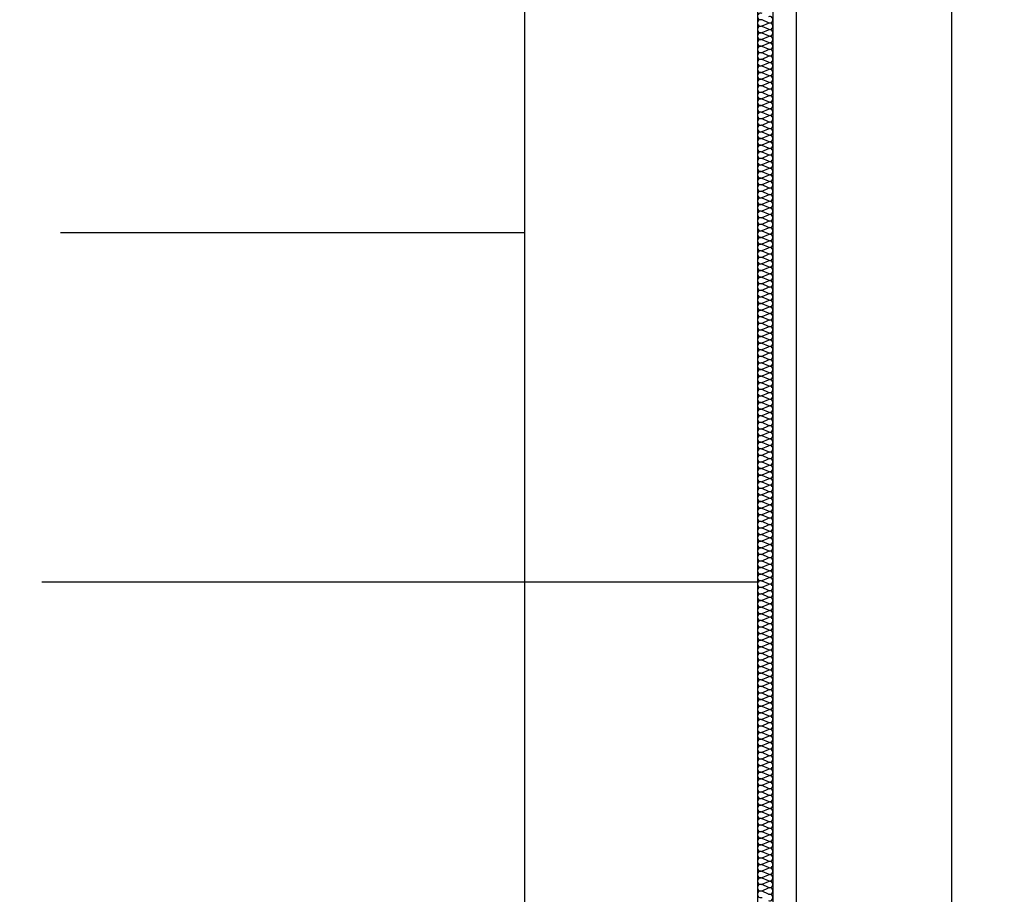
# Model space of a CAD drawing. Extents: x -740024 to -738426, y -1122140 to -1121743.
# Tile 90 of 256: x -738947 to -738945.73, y -1121956.52 to -1121955.39. Entities that reach past the tile are written whole.
import ezdxf

# ---------------------------------------------------------------- set-up
doc = ezdxf.new("R2010")
doc.units = 0
doc.header["$MEASUREMENT"] = 0
for name, color, linetype in [('Kóty', 7, 'Continuous'), ('OBJEKTY', 7, 'Continuous'), ('Poznámky popiska', 7, 'Continuous'), ('Standard', 7, 'Continuous'), ('SÍTĚ NOVÉ', 7, 'Continuous')]:
    doc.layers.add(name, color=color, linetype=linetype)
doc.styles.add('GENERATED_STYLE_1', font='txt')
doc.dimstyles.new('GENERATED_STYLE__2', dxfattribs={"dimtxt": 0.1, "dimasz": 0.095, "dimexe": 0.18, "dimexo": 0, "dimgap": 0.09, "dimtad": 1, "dimdec": 0, "dimlfac": 1000, "dimzin": 0, "dimdsep": 46, "dimtxsty": 'GENERATED_STYLE_1', "dimblk": 'ARROWHEAD_6', "dimblk1": 'ARROWHEAD_6', "dimblk2": 'ARROWHEAD_6', "dimcen": 0.09, "dimclrd": 7, "dimclre": 7, "dimclrt": 7, "dimadec": 0, "dimazin": 0, "dimtfac": 1, "dimtdec": 4, "dimtmove": 0, "dimatfit": 3, "dimfxl": 0, "dimtolj": 1, "dimtzin": 0, "dimarcsym": 0})
doc.dimstyles.new('GENERATED_STYLE__25', dxfattribs={"dimtxt": 0.18, "dimasz": 0.1368, "dimexe": 0.18, "dimexo": 0.0625, "dimgap": 0.09, "dimtad": 0, "dimtih": 1, "dimtoh": 1, "dimdec": 4, "dimzin": 0, "dimdsep": 46, "dimcen": 0.09, "dimadec": 0, "dimazin": 0, "dimtfac": 1, "dimtdec": 4, "dimtmove": 0, "dimatfit": 3, "dimldrblk": 'ARROWHEAD_5', "dimfxl": 0, "dimtolj": 1, "dimtzin": 0, "dimarcsym": 0})
doc.dimstyles.new('GENERATED_STYLE__3', dxfattribs={"dimtxt": 0.1, "dimasz": 0.095, "dimexe": 0.18, "dimexo": 0, "dimgap": 0.09, "dimtad": 1, "dimtih": 1, "dimtoh": 1, "dimdec": 0, "dimlfac": 1000, "dimzin": 0, "dimdsep": 46, "dimtxsty": 'GENERATED_STYLE_1', "dimblk": 'ARROWHEAD_6', "dimblk1": 'ARROWHEAD_6', "dimblk2": 'ARROWHEAD_6', "dimcen": 0.09, "dimclrd": 7, "dimclre": 7, "dimclrt": 7, "dimadec": 0, "dimazin": 0, "dimtfac": 1, "dimtdec": 4, "dimtmove": 0, "dimatfit": 3, "dimfxl": 0, "dimtolj": 1, "dimtzin": 0, "dimarcsym": 0})

# ---------------------------------------------------------------- blocks, each defined once
blk = doc.blocks.new('*D99', base_point=(-738576.9859, -1121962.5378))
at = {"layer": 'Kóty'}
for p, q in [((-738946.3492, -1121954.9067), (-738946.3492, -1121954.7192)), ((-738946.0492, -1121954.9067), (-738946.0492, -1121954.7192)), ((-738946.2992, -1121954.7629), (-738946.3992, -1121954.8629)), ((-738946.0992, -1121954.8629), (-738945.9992, -1121954.7629)), ((-738945.9792, -1121954.7629), (-738946.0792, -1121954.8629)), ((-738946.4242, -1121954.8129), (-738946.3492, -1121954.8129)), ((-738946.3492, -1121954.8129), (-738946.0492, -1121954.8129))]:
    blk.add_line(p, q, dxfattribs=at)
at = {"layer": 'Kóty', "char_height": 0.1, "attachment_point": 7, "style": 'GENERATED_STYLE_1'}
for s, insert in [('{20}', (-738946.1151, -1121954.6779)), ('{300}', (-738946.6268, -1121954.7929)), ('{400}', (-738945.943, -1121954.7929)), ('{2\xa0955}', (-738944.3227, -1121954.7929)), ('{500}', (-738942.5381, -1121954.7929)), ('{2\xa0475}', (-738941.1078, -1121954.7929))]:
    blk.add_mtext(s, dxfattribs=dict(at, insert=insert))
blk = doc.blocks.new('ARROWHEAD_6')
at = {"color": 0, "linetype": 'Continuous', "lineweight": 0}
for p, q in [((-0.5, -0.5), (0.5, 0.5)), ((0, 0), (-1, 0))]:
    blk.add_line(p, q, dxfattribs=at)
blk = doc.blocks.new('*D100', base_point=(-738576.9859, -1121962.5378))
at = {"layer": 'Kóty'}
for p, q in [((-738946.0492, -1121954.9067), (-738946.0492, -1121954.7192)), ((-738946.0292, -1121954.9067), (-738946.0292, -1121954.7192)), ((-738946.0992, -1121954.8629), (-738945.9992, -1121954.7629)), ((-738945.9792, -1121954.7629), (-738946.0792, -1121954.8629)), ((-738946.0492, -1121954.8129), (-738946.0292, -1121954.8129))]:
    blk.add_line(p, q, dxfattribs=at)
at = {"layer": 'Kóty', "char_height": 0.1, "attachment_point": 7, "style": 'GENERATED_STYLE_1'}
for s, insert in [('{20}', (-738946.1151, -1121954.6779)), ('{300}', (-738946.6268, -1121954.7929)), ('{400}', (-738945.943, -1121954.7929)), ('{2\xa0955}', (-738944.3227, -1121954.7929)), ('{500}', (-738942.5381, -1121954.7929)), ('{2\xa0475}', (-738941.1078, -1121954.7929))]:
    blk.add_mtext(s, dxfattribs=dict(at, insert=insert))
blk = doc.blocks.new('*D101', base_point=(-738576.9859, -1121962.5378))
at = {"layer": 'Kóty'}
for p, q in [((-738946.0292, -1121954.9067), (-738946.0292, -1121954.7192)), ((-738945.6292, -1121954.9067), (-738945.6292, -1121954.7192)), ((-738946.0992, -1121954.8629), (-738945.9992, -1121954.7629)), ((-738945.9792, -1121954.7629), (-738946.0792, -1121954.8629)), ((-738945.5792, -1121954.7629), (-738945.6792, -1121954.8629)), ((-738946.0292, -1121954.8129), (-738945.6292, -1121954.8129))]:
    blk.add_line(p, q, dxfattribs=at)
at = {"layer": 'Kóty', "char_height": 0.1, "attachment_point": 7, "style": 'GENERATED_STYLE_1'}
for s, insert in [('{20}', (-738946.1151, -1121954.6779)), ('{300}', (-738946.6268, -1121954.7929)), ('{400}', (-738945.943, -1121954.7929)), ('{2\xa0955}', (-738944.3227, -1121954.7929)), ('{500}', (-738942.5381, -1121954.7929)), ('{2\xa0475}', (-738941.1078, -1121954.7929))]:
    blk.add_mtext(s, dxfattribs=dict(at, insert=insert))
blk = doc.blocks.new('*D102', base_point=(-738576.9859, -1121962.5378))
at = {"layer": 'Kóty'}
for p, q in [((-738945.6292, -1121954.9067), (-738945.6292, -1121954.7192)), ((-738942.6743, -1121954.9067), (-738942.6743, -1121954.7192)), ((-738945.5792, -1121954.7629), (-738945.6792, -1121954.8629)), ((-738942.6243, -1121954.7629), (-738942.7243, -1121954.8629)), ((-738945.6292, -1121954.8129), (-738942.6743, -1121954.8129))]:
    blk.add_line(p, q, dxfattribs=at)
at = {"layer": 'Kóty', "char_height": 0.1, "attachment_point": 7, "style": 'GENERATED_STYLE_1'}
for s, insert in [('{20}', (-738946.1151, -1121954.6779)), ('{300}', (-738946.6268, -1121954.7929)), ('{400}', (-738945.943, -1121954.7929)), ('{2\xa0955}', (-738944.3227, -1121954.7929)), ('{500}', (-738942.5381, -1121954.7929)), ('{2\xa0475}', (-738941.1078, -1121954.7929))]:
    blk.add_mtext(s, dxfattribs=dict(at, insert=insert))
blk = doc.blocks.new('*D105', base_point=(-738576.9859, -1121962.5378))
at = {"layer": 'Kóty'}
for p, q in [((-738946.6752, -1121951.6691), (-738946.6752, -1121951.4816)), ((-738946.3492, -1121951.6691), (-738946.3492, -1121951.4816)), ((-738946.6252, -1121951.5254), (-738946.7252, -1121951.6254)), ((-738946.2992, -1121951.5254), (-738946.3992, -1121951.6254)), ((-738946.7502, -1121951.5754), (-738946.6752, -1121951.5754)), ((-738946.6752, -1121951.5754), (-738946.3492, -1121951.5754))]:
    blk.add_line(p, q, dxfattribs=at)
at = {"layer": 'Kóty', "char_height": 0.1, "attachment_point": 7, "style": 'GENERATED_STYLE_1'}
for s, insert in [('{300}', (-738946.313, -1121951.4404)), ('{326}', (-738946.9528, -1121951.5554)), ('{374}', (-738945.976, -1121951.5554))]:
    blk.add_mtext(s, dxfattribs=dict(at, insert=insert))
blk = doc.blocks.new('*D106', base_point=(-738576.9859, -1121962.5378))
at = {"layer": 'Kóty'}
for p, q in [((-738946.3492, -1121951.6691), (-738946.3492, -1121951.4816)), ((-738946.0492, -1121951.6691), (-738946.0492, -1121951.4816)), ((-738946.2992, -1121951.5254), (-738946.3992, -1121951.6254)), ((-738945.9992, -1121951.5254), (-738946.0992, -1121951.6254)), ((-738946.3492, -1121951.5754), (-738946.0492, -1121951.5754))]:
    blk.add_line(p, q, dxfattribs=at)
at = {"layer": 'Kóty', "char_height": 0.1, "attachment_point": 7, "style": 'GENERATED_STYLE_1'}
for s, insert in [('{300}', (-738946.313, -1121951.4404)), ('{326}', (-738946.9528, -1121951.5554)), ('{374}', (-738945.976, -1121951.5554))]:
    blk.add_mtext(s, dxfattribs=dict(at, insert=insert))
blk = doc.blocks.new('*D107', base_point=(-738576.9859, -1121962.5378))
at = {"layer": 'Kóty'}
for p, q in [((-738946.0492, -1121951.6691), (-738946.0492, -1121951.4816)), ((-738945.6752, -1121951.6691), (-738945.6752, -1121951.4816)), ((-738945.9992, -1121951.5254), (-738946.0992, -1121951.6254)), ((-738945.7252, -1121951.6254), (-738945.6252, -1121951.5254)), ((-738946.0492, -1121951.5754), (-738945.6752, -1121951.5754)), ((-738945.6752, -1121951.5754), (-738945.6002, -1121951.5754))]:
    blk.add_line(p, q, dxfattribs=at)
at = {"layer": 'Kóty', "char_height": 0.1, "attachment_point": 7, "style": 'GENERATED_STYLE_1'}
for s, insert in [('{300}', (-738946.313, -1121951.4404)), ('{326}', (-738946.9528, -1121951.5554)), ('{374}', (-738945.976, -1121951.5554))]:
    blk.add_mtext(s, dxfattribs=dict(at, insert=insert))
blk = doc.blocks.new('*D109', base_point=(-738576.9859, -1121962.5378))
at = {"layer": 'Kóty'}
for p, q in [((-738917.3812, -1121940.0023), (-738917.2812, -1121940.1023)), ((-738917.2374, -1121940.0523), (-738917.4249, -1121940.0523)), ((-738917.3312, -1121964.6674), (-738917.3312, -1121940.0523)), ((-738917.3812, -1121964.6174), (-738917.2812, -1121964.7174))]:
    blk.add_line(p, q, dxfattribs=at)
at = {"layer": 'Kóty', "char_height": 0.1, "attachment_point": 7, "rotation": 90, "style": 'GENERATED_STYLE_1'}
for s, insert in [('{6\xa0900}', (-738917.3512, -1121936.7733)), ('{24\xa0615}', (-738917.3512, -1121952.5687)), ('{6\xa0900}', (-738917.3512, -1121968.2883))]:
    blk.add_mtext(s, dxfattribs=dict(at, insert=insert))
blk = doc.blocks.new('*D110', base_point=(-738576.9859, -1121962.5378))
at = {"layer": 'Kóty'}
for p, q in [((-738917.3312, -1121933.1524), (-738917.3312, -1121933.0774)), ((-738917.2812, -1121933.2024), (-738917.3812, -1121933.1024)), ((-738917.2374, -1121933.1524), (-738917.4249, -1121933.1524)), ((-738917.3312, -1121940.0523), (-738917.3312, -1121933.1524)), ((-738917.3812, -1121940.0023), (-738917.2812, -1121940.1023)), ((-738917.2374, -1121940.0523), (-738917.4249, -1121940.0523))]:
    blk.add_line(p, q, dxfattribs=at)
at = {"layer": 'Kóty', "char_height": 0.1, "attachment_point": 7, "rotation": 90, "style": 'GENERATED_STYLE_1'}
for s, insert in [('{6\xa0900}', (-738917.3512, -1121936.7733)), ('{24\xa0615}', (-738917.3512, -1121952.5687)), ('{6\xa0900}', (-738917.3512, -1121968.2883))]:
    blk.add_mtext(s, dxfattribs=dict(at, insert=insert))
blk = doc.blocks.new('*D293', base_point=(-738576.9859, -1121962.5378))
at = {"layer": 'Kóty'}
for p, q in [((-738940.4356, -1121940.0523), (-738940.4356, -1121939.9773)), ((-738940.3856, -1121940.1023), (-738940.4856, -1121940.0023)), ((-738940.3419, -1121940.0523), (-738940.5294, -1121940.0523)), ((-738940.4356, -1121944.8776), (-738940.4356, -1121940.0523)), ((-738940.4856, -1121944.8276), (-738940.3856, -1121944.9276)), ((-738940.3419, -1121944.8776), (-738940.5294, -1121944.8776))]:
    blk.add_line(p, q, dxfattribs=at)
at = {"layer": 'Kóty', "char_height": 0.1, "attachment_point": 7, "rotation": 90, "style": 'GENERATED_STYLE_1'}
for s, insert in [('{4\xa0825}', (-738940.4556, -1121942.6359)), ('{19\xa0790}', (-738940.4906, -1121954.5096))]:
    blk.add_mtext(s, dxfattribs=dict(at, insert=insert))
blk = doc.blocks.new('ARROWHEAD_5')
at = {"color": 0, "linetype": 'Continuous', "lineweight": 0}
blk.add_line((0, 0), (-1, 0), dxfattribs=at)
blk.add_solid([(-1, 0.2679), (0, 0), (-1, -0.2679), (-1, 0.2679)], dxfattribs=at)

msp = doc.modelspace()

# ---------------------------------------------------------------- linework, layer by layer
at = {"layer": 'OBJEKTY'}
for p, q in [((-738946.0351, -1121955.3966), (-738946.0432, -1121955.393)), ((-738946.0432, -1121955.4008), (-738946.0351, -1121955.3973)), ((-738946.0351, -1121955.4051), (-738946.0432, -1121955.4015)), ((-738946.0432, -1121955.4093), (-738946.0351, -1121955.4058)), ((-738946.0351, -1121955.4136), (-738946.0432, -1121955.4101)), ((-738946.0432, -1121955.4178), (-738946.0351, -1121955.4143)), ((-738946.0351, -1121955.4221), (-738946.0432, -1121955.4186)), ((-738946.0432, -1121955.4264), (-738946.0351, -1121955.4228)), ((-738946.0351, -1121955.4306), (-738946.0432, -1121955.4271)), ((-738946.0432, -1121955.4349), (-738946.0351, -1121955.4313)), ((-738946.0351, -1121955.4391), (-738946.0432, -1121955.4356)), ((-738946.0432, -1121955.4434), (-738946.0351, -1121955.4398)), ((-738946.0351, -1121955.4476), (-738946.0432, -1121955.4441)), ((-738946.0432, -1121955.4519), (-738946.0351, -1121955.4483)), ((-738946.0351, -1121955.4561), (-738946.0432, -1121955.4526)), ((-738946.0432, -1121955.4604), (-738946.0351, -1121955.4568)), ((-738946.0351, -1121955.4646), (-738946.0432, -1121955.4611)), ((-738946.0432, -1121955.4689), (-738946.0351, -1121955.4653)), ((-738946.0351, -1121955.4731), (-738946.0432, -1121955.4696)), ((-738946.0432, -1121955.4774), (-738946.0351, -1121955.4739)), ((-738946.0351, -1121955.4816), (-738946.0432, -1121955.4781)), ((-738946.0432, -1121955.4859), (-738946.0351, -1121955.4824)), ((-738946.0351, -1121955.4902), (-738946.0432, -1121955.4866)), ((-738946.0432, -1121955.4944), (-738946.0351, -1121955.4909)), ((-738946.0351, -1121955.4987), (-738946.0432, -1121955.4951)), ((-738946.0432, -1121955.5029), (-738946.0351, -1121955.4994)), ((-738946.0351, -1121955.5072), (-738946.0432, -1121955.5036)), ((-738946.0432, -1121955.5114), (-738946.0351, -1121955.5079)), ((-738946.0351, -1121955.5157), (-738946.0432, -1121955.5121)), ((-738946.0432, -1121955.5199), (-738946.0351, -1121955.5164)), ((-738946.0351, -1121955.5242), (-738946.0432, -1121955.5206)), ((-738946.0432, -1121955.5284), (-738946.0351, -1121955.5249)), ((-738946.0351, -1121955.5327), (-738946.0432, -1121955.5291)), ((-738946.0432, -1121955.5369), (-738946.0351, -1121955.5334)), ((-738946.0351, -1121955.5412), (-738946.0432, -1121955.5377)), ((-738946.0432, -1121955.5454), (-738946.0351, -1121955.5419)), ((-738946.0351, -1121955.5497), (-738946.0432, -1121955.5462)), ((-738946.0432, -1121955.554), (-738946.0351, -1121955.5504)), ((-738946.0351, -1121955.5582), (-738946.0432, -1121955.5547)), ((-738946.0432, -1121955.5625), (-738946.0351, -1121955.5589)), ((-738946.0351, -1121955.5667), (-738946.0432, -1121955.5632)), ((-738946.0432, -1121955.571), (-738946.0351, -1121955.5674)), ((-738946.0351, -1121955.5752), (-738946.0432, -1121955.5717)), ((-738946.0432, -1121955.5795), (-738946.0351, -1121955.5759)), ((-738946.0351, -1121955.5837), (-738946.0432, -1121955.5802)), ((-738946.0432, -1121955.588), (-738946.0351, -1121955.5844)), ((-738946.0351, -1121955.5922), (-738946.0432, -1121955.5887)), ((-738946.0432, -1121955.5965), (-738946.0351, -1121955.593)), ((-738946.0351, -1121955.6007), (-738946.0432, -1121955.5972)), ((-738946.0432, -1121955.605), (-738946.0351, -1121955.6015)), ((-738946.0351, -1121955.6093), (-738946.0432, -1121955.6057)), ((-738946.0432, -1121955.6135), (-738946.0351, -1121955.61)), ((-738946.0351, -1121955.6178), (-738946.0432, -1121955.6142)), ((-738946.0432, -1121955.622), (-738946.0351, -1121955.6185)), ((-738946.0351, -1121955.6263), (-738946.0432, -1121955.6227)), ((-738946.0432, -1121955.6305), (-738946.0351, -1121955.627)), ((-738946.0351, -1121955.6348), (-738946.0432, -1121955.6312)), ((-738946.0432, -1121955.639), (-738946.0351, -1121955.6355)), ((-738946.0351, -1121955.6433), (-738946.0432, -1121955.6397)), ((-738946.0432, -1121955.6475), (-738946.0351, -1121955.644)), ((-738946.0351, -1121955.6518), (-738946.0432, -1121955.6482)), ((-738946.0432, -1121955.656), (-738946.0351, -1121955.6525)), ((-738946.0351, -1121955.6603), (-738946.0432, -1121955.6568)), ((-738946.0432, -1121955.6645), (-738946.0351, -1121955.661)), ((-738946.0351, -1121955.6688), (-738946.0432, -1121955.6653)), ((-738946.0432, -1121955.6731), (-738946.0351, -1121955.6695)), ((-738946.0351, -1121955.6773), (-738946.0432, -1121955.6738)), ((-738946.0432, -1121955.6816), (-738946.0351, -1121955.678)), ((-738946.0351, -1121955.6858), (-738946.0432, -1121955.6823)), ((-738946.0432, -1121955.6901), (-738946.0351, -1121955.6865)), ((-738946.0351, -1121955.6943), (-738946.0432, -1121955.6908)), ((-738946.0432, -1121955.6986), (-738946.0351, -1121955.695)), ((-738946.0351, -1121955.7028), (-738946.0432, -1121955.6993)), ((-738946.0432, -1121955.7071), (-738946.0351, -1121955.7035)), ((-738946.0351, -1121955.7113), (-738946.0432, -1121955.7078)), ((-738946.0432, -1121955.7156), (-738946.0351, -1121955.712)), ((-738946.0351, -1121955.7198), (-738946.0432, -1121955.7163)), ((-738946.0432, -1121955.7241), (-738946.0351, -1121955.7206)), ((-738946.0351, -1121955.7283), (-738946.0432, -1121955.7248)), ((-738946.0432, -1121955.7326), (-738946.0351, -1121955.7291)), ((-738946.0351, -1121955.7369), (-738946.0432, -1121955.7333)), ((-738946.0432, -1121955.7411), (-738946.0351, -1121955.7376)), ((-738946.0351, -1121955.7454), (-738946.0432, -1121955.7418)), ((-738946.0432, -1121955.7496), (-738946.0351, -1121955.7461)), ((-738946.0351, -1121955.7539), (-738946.0432, -1121955.7503)), ((-738946.0432, -1121955.7581), (-738946.0351, -1121955.7546)), ((-738946.0351, -1121955.7624), (-738946.0432, -1121955.7588)), ((-738946.0432, -1121955.7666), (-738946.0351, -1121955.7631)), ((-738946.0351, -1121955.7709), (-738946.0432, -1121955.7673)), ((-738946.0432, -1121955.7751), (-738946.0351, -1121955.7716)), ((-738946.0351, -1121955.7794), (-738946.0432, -1121955.7759)), ((-738946.0432, -1121955.7836), (-738946.0351, -1121955.7801)), ((-738946.0351, -1121955.7879), (-738946.0432, -1121955.7844)), ((-738946.0432, -1121955.7921), (-738946.0351, -1121955.7886)), ((-738946.0351, -1121955.7964), (-738946.0432, -1121955.7929)), ((-738946.0432, -1121955.8007), (-738946.0351, -1121955.7971)), ((-738946.0351, -1121955.8049), (-738946.0432, -1121955.8014)), ((-738946.0432, -1121955.8092), (-738946.0351, -1121955.8056)), ((-738946.0351, -1121955.8134), (-738946.0432, -1121955.8099)), ((-738946.0432, -1121955.8177), (-738946.0351, -1121955.8141)), ((-738946.0351, -1121955.8219), (-738946.0432, -1121955.8184)), ((-738946.0432, -1121955.8262), (-738946.0351, -1121955.8226)), ((-738946.0351, -1121955.8304), (-738946.0432, -1121955.8269)), ((-738946.0432, -1121955.8347), (-738946.0351, -1121955.8311)), ((-738946.0351, -1121955.8389), (-738946.0432, -1121955.8354)), ((-738946.0432, -1121955.8432), (-738946.0351, -1121955.8397)), ((-738946.0351, -1121955.8474), (-738946.0432, -1121955.8439)), ((-738946.0432, -1121955.8517), (-738946.0351, -1121955.8482)), ((-738946.0351, -1121955.856), (-738946.0432, -1121955.8524)), ((-738946.0432, -1121955.8602), (-738946.0351, -1121955.8567)), ((-738946.0351, -1121955.8645), (-738946.0432, -1121955.8609)), ((-738946.0432, -1121955.8687), (-738946.0351, -1121955.8652)), ((-738946.0351, -1121955.873), (-738946.0432, -1121955.8694)), ((-738946.0432, -1121955.8772), (-738946.0351, -1121955.8737)), ((-738946.0351, -1121955.8815), (-738946.0432, -1121955.8779)), ((-738946.0432, -1121955.8857), (-738946.0351, -1121955.8822)), ((-738946.0351, -1121955.89), (-738946.0432, -1121955.8864)), ((-738946.0432, -1121955.8942), (-738946.0351, -1121955.8907)), ((-738946.0351, -1121955.8985), (-738946.0432, -1121955.8949)), ((-738946.0432, -1121955.9027), (-738946.0351, -1121955.8992)), ((-738946.0351, -1121955.907), (-738946.0432, -1121955.9035)), ((-738946.0432, -1121955.9112), (-738946.0351, -1121955.9077)), ((-738946.0351, -1121955.9155), (-738946.0432, -1121955.912)), ((-738946.0432, -1121955.9198), (-738946.0351, -1121955.9162)), ((-738946.0351, -1121955.924), (-738946.0432, -1121955.9205)), ((-738946.0432, -1121955.9283), (-738946.0351, -1121955.9247)), ((-738946.0351, -1121955.9325), (-738946.0432, -1121955.929)), ((-738946.0432, -1121955.9368), (-738946.0351, -1121955.9332)), ((-738946.0351, -1121955.941), (-738946.0432, -1121955.9375)), ((-738946.0432, -1121955.9453), (-738946.0351, -1121955.9417)), ((-738946.0351, -1121955.9495), (-738946.0432, -1121955.946)), ((-738946.0432, -1121955.9538), (-738946.0351, -1121955.9502)), ((-738946.0351, -1121955.958), (-738946.0432, -1121955.9545)), ((-738946.0432, -1121955.9623), (-738946.0351, -1121955.9587)), ((-738946.0351, -1121955.9665), (-738946.0432, -1121955.963)), ((-738946.0432, -1121955.9708), (-738946.0351, -1121955.9673)), ((-738946.0351, -1121955.975), (-738946.0432, -1121955.9715)), ((-738946.0432, -1121955.9793), (-738946.0351, -1121955.9758)), ((-738946.0351, -1121955.9836), (-738946.0432, -1121955.98)), ((-738946.0432, -1121955.9878), (-738946.0351, -1121955.9843)), ((-738946.0351, -1121955.9921), (-738946.0432, -1121955.9885)), ((-738946.0432, -1121955.9963), (-738946.0351, -1121955.9928)), ((-738946.0351, -1121956.0006), (-738946.0432, -1121955.997)), ((-738946.0432, -1121956.0048), (-738946.0351, -1121956.0013)), ((-738946.0351, -1121956.0091), (-738946.0432, -1121956.0055)), ((-738946.0432, -1121956.0133), (-738946.0351, -1121956.0098)), ((-738946.0351, -1121956.0176), (-738946.0432, -1121956.014)), ((-738946.0432, -1121956.0218), (-738946.0351, -1121956.0183)), ((-738946.0351, -1121956.0261), (-738946.0432, -1121956.0226)), ((-738946.0432, -1121956.0303), (-738946.0351, -1121956.0268)), ((-738946.0351, -1121956.0346), (-738946.0432, -1121956.0311)), ((-738946.0432, -1121956.0389), (-738946.0351, -1121956.0353)), ((-738946.0351, -1121956.0431), (-738946.0432, -1121956.0396)), ((-738946.0432, -1121956.0474), (-738946.0351, -1121956.0438)), ((-738946.0351, -1121956.0516), (-738946.0432, -1121956.0481)), ((-738946.0432, -1121956.0559), (-738946.0351, -1121956.0523)), ((-738946.0351, -1121956.0601), (-738946.0432, -1121956.0566)), ((-738946.0432, -1121956.0644), (-738946.0351, -1121956.0608)), ((-738946.0351, -1121956.0686), (-738946.0432, -1121956.0651)), ((-738946.0432, -1121956.0729), (-738946.0351, -1121956.0693)), ((-738946.0351, -1121956.0771), (-738946.0432, -1121956.0736)), ((-738946.0432, -1121956.0814), (-738946.0351, -1121956.0778)), ((-738946.0351, -1121956.0856), (-738946.0432, -1121956.0821)), ((-738946.0432, -1121956.0899), (-738946.0351, -1121956.0864)), ((-738946.0351, -1121956.0941), (-738946.0432, -1121956.0906)), ((-738946.0432, -1121956.0984), (-738946.0351, -1121956.0949)), ((-738946.0351, -1121956.1027), (-738946.0432, -1121956.0991)), ((-738946.0432, -1121956.1069), (-738946.0351, -1121956.1034)), ((-738946.0351, -1121956.1112), (-738946.0432, -1121956.1076)), ((-738946.0432, -1121956.1154), (-738946.0351, -1121956.1119)), ((-738946.0351, -1121956.1197), (-738946.0432, -1121956.1161)), ((-738946.0432, -1121956.1239), (-738946.0351, -1121956.1204)), ((-738946.0351, -1121956.1282), (-738946.0432, -1121956.1246)), ((-738946.0432, -1121956.1324), (-738946.0351, -1121956.1289)), ((-738946.0351, -1121956.1367), (-738946.0432, -1121956.1331)), ((-738946.0432, -1121956.1409), (-738946.0351, -1121956.1374)), ((-738946.0351, -1121956.1452), (-738946.0432, -1121956.1416)), ((-738946.0432, -1121956.1494), (-738946.0351, -1121956.1459)), ((-738946.0351, -1121956.1537), (-738946.0432, -1121956.1502)), ((-738946.0432, -1121956.1579), (-738946.0351, -1121956.1544)), ((-738946.0351, -1121956.1622), (-738946.0432, -1121956.1587)), ((-738946.0432, -1121956.1665), (-738946.0351, -1121956.1629)), ((-738946.0351, -1121956.1707), (-738946.0432, -1121956.1672)), ((-738946.0432, -1121956.175), (-738946.0351, -1121956.1714)), ((-738946.0351, -1121956.1792), (-738946.0432, -1121956.1757)), ((-738946.0432, -1121956.1835), (-738946.0351, -1121956.1799)), ((-738946.0351, -1121956.1877), (-738946.0432, -1121956.1842)), ((-738946.0432, -1121956.192), (-738946.0351, -1121956.1884)), ((-738946.0351, -1121956.1962), (-738946.0432, -1121956.1927)), ((-738946.0432, -1121956.2005), (-738946.0351, -1121956.1969)), ((-738946.0351, -1121956.2047), (-738946.0432, -1121956.2012)), ((-738946.0432, -1121956.209), (-738946.0351, -1121956.2055)), ((-738946.0351, -1121956.2132), (-738946.0432, -1121956.2097)), ((-738946.0432, -1121956.2175), (-738946.0351, -1121956.214)), ((-738946.0351, -1121956.2218), (-738946.0432, -1121956.2182)), ((-738946.0432, -1121956.226), (-738946.0351, -1121956.2225)), ((-738946.0351, -1121956.2303), (-738946.0432, -1121956.2267)), ((-738946.0432, -1121956.2345), (-738946.0351, -1121956.231)), ((-738946.0351, -1121956.2388), (-738946.0432, -1121956.2352)), ((-738946.0432, -1121956.243), (-738946.0351, -1121956.2395)), ((-738946.0351, -1121956.2473), (-738946.0432, -1121956.2437)), ((-738946.0432, -1121956.2515), (-738946.0351, -1121956.248)), ((-738946.0351, -1121956.2558), (-738946.0432, -1121956.2522)), ((-738946.0432, -1121956.26), (-738946.0351, -1121956.2565)), ((-738946.0351, -1121956.2643), (-738946.0432, -1121956.2607)), ((-738946.0432, -1121956.2685), (-738946.0351, -1121956.265)), ((-738946.0351, -1121956.2728), (-738946.0432, -1121956.2693)), ((-738946.0432, -1121956.277), (-738946.0351, -1121956.2735)), ((-738946.0351, -1121956.2813), (-738946.0432, -1121956.2778)), ((-738946.0432, -1121956.2856), (-738946.0351, -1121956.282)), ((-738946.0351, -1121956.2898), (-738946.0432, -1121956.2863)), ((-738946.0432, -1121956.2941), (-738946.0351, -1121956.2905)), ((-738946.0351, -1121956.2983), (-738946.0432, -1121956.2948)), ((-738946.0432, -1121956.3026), (-738946.0351, -1121956.299)), ((-738946.0351, -1121956.3068), (-738946.0432, -1121956.3033)), ((-738946.0432, -1121956.3111), (-738946.0351, -1121956.3075)), ((-738946.0351, -1121956.3153), (-738946.0432, -1121956.3118)), ((-738946.0432, -1121956.3196), (-738946.0351, -1121956.316)), ((-738946.0351, -1121956.3238), (-738946.0432, -1121956.3203)), ((-738946.0432, -1121956.3281), (-738946.0351, -1121956.3245)), ((-738946.0351, -1121956.3323), (-738946.0432, -1121956.3288)), ((-738946.0432, -1121956.3366), (-738946.0351, -1121956.3331)), ((-738946.0351, -1121956.3408), (-738946.0432, -1121956.3373)), ((-738946.0432, -1121956.3451), (-738946.0351, -1121956.3416)), ((-738946.0351, -1121956.3494), (-738946.0432, -1121956.3458)), ((-738946.0432, -1121956.3536), (-738946.0351, -1121956.3501)), ((-738946.0351, -1121956.3579), (-738946.0432, -1121956.3543)), ((-738946.0432, -1121956.3621), (-738946.0351, -1121956.3586)), ((-738946.0351, -1121956.3664), (-738946.0432, -1121956.3628)), ((-738946.0432, -1121956.3706), (-738946.0351, -1121956.3671)), ((-738946.0351, -1121956.3749), (-738946.0432, -1121956.3713)), ((-738946.0432, -1121956.3791), (-738946.0351, -1121956.3756)), ((-738946.0351, -1121956.3834), (-738946.0432, -1121956.3798)), ((-738946.0432, -1121956.3876), (-738946.0351, -1121956.3841)), ((-738946.0351, -1121956.3919), (-738946.0432, -1121956.3884)), ((-738946.0432, -1121956.3961), (-738946.0351, -1121956.3926)), ((-738946.0351, -1121956.4004), (-738946.0432, -1121956.3969)), ((-738946.0432, -1121956.4046), (-738946.0351, -1121956.4011)), ((-738946.0351, -1121956.4089), (-738946.0432, -1121956.4054)), ((-738946.0432, -1121956.4132), (-738946.0351, -1121956.4096)), ((-738946.0351, -1121956.4174), (-738946.0432, -1121956.4139)), ((-738946.0432, -1121956.4217), (-738946.0351, -1121956.4181)), ((-738946.0351, -1121956.4259), (-738946.0432, -1121956.4224)), ((-738946.0432, -1121956.4302), (-738946.0351, -1121956.4266)), ((-738946.0351, -1121956.4344), (-738946.0432, -1121956.4309)), ((-738946.0432, -1121956.4387), (-738946.0351, -1121956.4351)), ((-738946.0351, -1121956.4429), (-738946.0432, -1121956.4394)), ((-738946.0432, -1121956.4472), (-738946.0351, -1121956.4436)), ((-738946.0351, -1121956.4514), (-738946.0432, -1121956.4479)), ((-738946.0432, -1121956.4557), (-738946.0351, -1121956.4522)), ((-738946.0351, -1121956.4599), (-738946.0432, -1121956.4564)), ((-738946.0432, -1121956.4642), (-738946.0351, -1121956.4607)), ((-738946.0351, -1121956.4685), (-738946.0432, -1121956.4649)), ((-738946.0432, -1121956.4727), (-738946.0351, -1121956.4692)), ((-738946.0351, -1121956.477), (-738946.0432, -1121956.4734)), ((-738946.0432, -1121956.4812), (-738946.0351, -1121956.4777)), ((-738946.0351, -1121956.4855), (-738946.0432, -1121956.4819)), ((-738946.0432, -1121956.4897), (-738946.0351, -1121956.4862)), ((-738946.0351, -1121956.494), (-738946.0432, -1121956.4904)), ((-738946.0432, -1121956.4982), (-738946.0351, -1121956.4947)), ((-738946.0351, -1121956.5025), (-738946.0432, -1121956.4989)), ((-738946.0432, -1121956.5067), (-738946.0351, -1121956.5032)), ((-738946.0351, -1121956.511), (-738946.0432, -1121956.5074)), ((-738946.0432, -1121956.5152), (-738946.0351, -1121956.5117)), ((-738946.0351, -1121956.5195), (-738946.0432, -1121956.516))]:
    msp.add_line(p, q, dxfattribs=at)
for centre, start_param, end_param in [((-738946.0449, -1121955.3884), 4.299595, 8.266775), ((-738946.0449, -1121955.3969), 4.299595, 8.266775), ((-738946.0334, -1121955.3927), 1.158004, 5.125183), ((-738946.0449, -1121955.4054), 4.299595, 8.266775), ((-738946.0334, -1121955.4012), 1.158004, 5.125183), ((-738946.0334, -1121955.4097), 1.158004, 5.125183), ((-738946.0449, -1121955.4139), 4.299595, 8.266775), ((-738946.0449, -1121955.4225), 4.299595, 8.266775), ((-738946.0334, -1121955.4182), 1.158004, 5.125183), ((-738946.0449, -1121955.431), 4.299595, 8.266775), ((-738946.0334, -1121955.4267), 1.158004, 5.125183), ((-738946.0334, -1121955.4352), 1.158004, 5.125183), ((-738946.0449, -1121955.4395), 4.299595, 8.266775), ((-738946.0334, -1121955.4437), 1.158004, 5.125183), ((-738946.0449, -1121955.448), 4.299595, 8.266775), ((-738946.0449, -1121955.4565), 4.299595, 8.266775), ((-738946.0334, -1121955.4522), 1.158004, 5.125183), ((-738946.0449, -1121955.465), 4.299595, 8.266775), ((-738946.0334, -1121955.4607), 1.158004, 5.125183), ((-738946.0334, -1121955.4692), 1.158004, 5.125183), ((-738946.0449, -1121955.4735), 4.299595, 8.266775), ((-738946.0449, -1121955.482), 4.299595, 8.266775), ((-738946.0334, -1121955.4778), 1.158004, 5.125183), ((-738946.0449, -1121955.4905), 4.299595, 8.266775), ((-738946.0334, -1121955.4863), 1.158004, 5.125183), ((-738946.0334, -1121955.4948), 1.158004, 5.125183), ((-738946.0449, -1121955.499), 4.299595, 8.266775), ((-738946.0449, -1121955.5075), 4.299595, 8.266775), ((-738946.0334, -1121955.5033), 1.158004, 5.125183), ((-738946.0449, -1121955.516), 4.299595, 8.266775), ((-738946.0334, -1121955.5118), 1.158004, 5.125183), ((-738946.0334, -1121955.5203), 1.158004, 5.125183), ((-738946.0449, -1121955.5245), 4.299595, 8.266775), ((-738946.0449, -1121955.533), 4.299595, 8.266775), ((-738946.0334, -1121955.5288), 1.158004, 5.125183), ((-738946.0449, -1121955.5416), 4.299595, 8.266775), ((-738946.0334, -1121955.5373), 1.158004, 5.125183), ((-738946.0334, -1121955.5458), 1.158004, 5.125183), ((-738946.0449, -1121955.5501), 4.299595, 8.266775), ((-738946.0449, -1121955.5586), 4.299595, 8.266775), ((-738946.0334, -1121955.5543), 1.158004, 5.125183), ((-738946.0449, -1121955.5671), 4.299595, 8.266775), ((-738946.0334, -1121955.5628), 1.158004, 5.125183), ((-738946.0334, -1121955.5713), 1.158004, 5.125183), ((-738946.0449, -1121955.5756), 4.299595, 8.266775), ((-738946.0449, -1121955.5841), 4.299595, 8.266775), ((-738946.0334, -1121955.5798), 1.158004, 5.125183), ((-738946.0449, -1121955.5926), 4.299595, 8.266775), ((-738946.0334, -1121955.5883), 1.158004, 5.125183), ((-738946.0334, -1121955.5968), 1.158004, 5.125183), ((-738946.0449, -1121955.6011), 4.299595, 8.266775), ((-738946.0449, -1121955.6096), 4.299595, 8.266775), ((-738946.0334, -1121955.6054), 1.158004, 5.125183), ((-738946.0449, -1121955.6181), 4.299595, 8.266775), ((-738946.0334, -1121955.6139), 1.158004, 5.125183), ((-738946.0334, -1121955.6224), 1.158004, 5.125183), ((-738946.0449, -1121955.6266), 4.299595, 8.266775), ((-738946.0449, -1121955.6351), 4.299595, 8.266775), ((-738946.0334, -1121955.6309), 1.158004, 5.125183), ((-738946.0449, -1121955.6436), 4.299595, 8.266775), ((-738946.0334, -1121955.6394), 1.158004, 5.125183), ((-738946.0334, -1121955.6479), 1.158004, 5.125183), ((-738946.0449, -1121955.6521), 4.299595, 8.266775), ((-738946.0449, -1121955.6606), 4.299595, 8.266775), ((-738946.0334, -1121955.6564), 1.158004, 5.125183), ((-738946.0449, -1121955.6692), 4.299595, 8.266775), ((-738946.0334, -1121955.6649), 1.158004, 5.125183), ((-738946.0334, -1121955.6734), 1.158004, 5.125183), ((-738946.0449, -1121955.6777), 4.299595, 8.266775), ((-738946.0449, -1121955.6862), 4.299595, 8.266775), ((-738946.0334, -1121955.6819), 1.158004, 5.125183), ((-738946.0449, -1121955.6947), 4.299595, 8.266775), ((-738946.0334, -1121955.6904), 1.158004, 5.125183), ((-738946.0334, -1121955.6989), 1.158004, 5.125183), ((-738946.0449, -1121955.7032), 4.299595, 8.266775), ((-738946.0449, -1121955.7117), 4.299595, 8.266775), ((-738946.0334, -1121955.7074), 1.158004, 5.125183), ((-738946.0449, -1121955.7202), 4.299595, 8.266775), ((-738946.0334, -1121955.7159), 1.158004, 5.125183), ((-738946.0334, -1121955.7245), 1.158004, 5.125183), ((-738946.0449, -1121955.7287), 4.299595, 8.266775), ((-738946.0449, -1121955.7372), 4.299595, 8.266775), ((-738946.0334, -1121955.733), 1.158004, 5.125183), ((-738946.0449, -1121955.7457), 4.299595, 8.266775), ((-738946.0334, -1121955.7415), 1.158004, 5.125183), ((-738946.0334, -1121955.75), 1.158004, 5.125183), ((-738946.0449, -1121955.7542), 4.299595, 8.266775), ((-738946.0449, -1121955.7627), 4.299595, 8.266775), ((-738946.0334, -1121955.7585), 1.158004, 5.125183), ((-738946.0449, -1121955.7712), 4.299595, 8.266775), ((-738946.0334, -1121955.767), 1.158004, 5.125183), ((-738946.0334, -1121955.7755), 1.158004, 5.125183), ((-738946.0449, -1121955.7797), 4.299595, 8.266775), ((-738946.0449, -1121955.7883), 4.299595, 8.266775), ((-738946.0334, -1121955.784), 1.158004, 5.125183), ((-738946.0449, -1121955.7968), 4.299595, 8.266775), ((-738946.0334, -1121955.7925), 1.158004, 5.125183), ((-738946.0334, -1121955.801), 1.158004, 5.125183), ((-738946.0449, -1121955.8053), 4.299595, 8.266775), ((-738946.0449, -1121955.8138), 4.299595, 8.266775), ((-738946.0334, -1121955.8095), 1.158004, 5.125183), ((-738946.0449, -1121955.8223), 4.299595, 8.266775), ((-738946.0334, -1121955.818), 1.158004, 5.125183), ((-738946.0334, -1121955.8265), 1.158004, 5.125183), ((-738946.0449, -1121955.8308), 4.299595, 8.266775), ((-738946.0449, -1121955.8393), 4.299595, 8.266775), ((-738946.0334, -1121955.835), 1.158004, 5.125183), ((-738946.0449, -1121955.8478), 4.299595, 8.266775), ((-738946.0334, -1121955.8435), 1.158004, 5.125183), ((-738946.0334, -1121955.8521), 1.158004, 5.125183), ((-738946.0449, -1121955.8563), 4.299595, 8.266775), ((-738946.0449, -1121955.8648), 4.299595, 8.266775), ((-738946.0334, -1121955.8606), 1.158004, 5.125183), ((-738946.0449, -1121955.8733), 4.299595, 8.266775), ((-738946.0334, -1121955.8691), 1.158004, 5.125183), ((-738946.0334, -1121955.8776), 1.158004, 5.125183), ((-738946.0449, -1121955.8818), 4.299595, 8.266775), ((-738946.0449, -1121955.8903), 4.299595, 8.266775), ((-738946.0334, -1121955.8861), 1.158004, 5.125183), ((-738946.0449, -1121955.8988), 4.299595, 8.266775), ((-738946.0334, -1121955.8946), 1.158004, 5.125183), ((-738946.0334, -1121955.9031), 1.158004, 5.125183), ((-738946.0449, -1121955.9074), 4.299595, 8.266775), ((-738946.0449, -1121955.9159), 4.299595, 8.266775), ((-738946.0334, -1121955.9116), 1.158004, 5.125183), ((-738946.0449, -1121955.9244), 4.299595, 8.266775), ((-738946.0334, -1121955.9201), 1.158004, 5.125183), ((-738946.0334, -1121955.9286), 1.158004, 5.125183), ((-738946.0449, -1121955.9329), 4.299595, 8.266775), ((-738946.0449, -1121955.9414), 4.299595, 8.266775), ((-738946.0334, -1121955.9371), 1.158004, 5.125183), ((-738946.0449, -1121955.9499), 4.299595, 8.266775), ((-738946.0334, -1121955.9456), 1.158004, 5.125183), ((-738946.0334, -1121955.9541), 1.158004, 5.125183), ((-738946.0449, -1121955.9584), 4.299595, 8.266775), ((-738946.0449, -1121955.9669), 4.299595, 8.266775), ((-738946.0334, -1121955.9626), 1.158004, 5.125183), ((-738946.0449, -1121955.9754), 4.299595, 8.266775), ((-738946.0334, -1121955.9712), 1.158004, 5.125183), ((-738946.0334, -1121955.9797), 1.158004, 5.125183), ((-738946.0449, -1121955.9839), 4.299595, 8.266775), ((-738946.0449, -1121955.9924), 4.299595, 8.266775), ((-738946.0334, -1121955.9882), 1.158004, 5.125183), ((-738946.0449, -1121956.0009), 4.299595, 8.266775), ((-738946.0334, -1121955.9967), 1.158004, 5.125183), ((-738946.0334, -1121956.0052), 1.158004, 5.125183), ((-738946.0449, -1121956.0094), 4.299595, 8.266775), ((-738946.0449, -1121956.0179), 4.299595, 8.266775), ((-738946.0334, -1121956.0137), 1.158004, 5.125183), ((-738946.0449, -1121956.0264), 4.299595, 8.266775), ((-738946.0334, -1121956.0222), 1.158004, 5.125183), ((-738946.0334, -1121956.0307), 1.158004, 5.125183), ((-738946.0449, -1121956.035), 4.299595, 8.266775), ((-738946.0449, -1121956.0435), 4.299595, 8.266775), ((-738946.0334, -1121956.0392), 1.158004, 5.125183), ((-738946.0449, -1121956.052), 4.299595, 8.266775), ((-738946.0334, -1121956.0477), 1.158004, 5.125183), ((-738946.0334, -1121956.0562), 1.158004, 5.125183), ((-738946.0449, -1121956.0605), 4.299595, 8.266775), ((-738946.0449, -1121956.069), 4.299595, 8.266775), ((-738946.0334, -1121956.0647), 1.158004, 5.125183), ((-738946.0449, -1121956.0775), 4.299595, 8.266775), ((-738946.0334, -1121956.0732), 1.158004, 5.125183), ((-738946.0334, -1121956.0817), 1.158004, 5.125183), ((-738946.0449, -1121956.086), 4.299595, 8.266775), ((-738946.0449, -1121956.0945), 4.299595, 8.266775), ((-738946.0334, -1121956.0903), 1.158004, 5.125183), ((-738946.0449, -1121956.103), 4.299595, 8.266775), ((-738946.0334, -1121956.0988), 1.158004, 5.125183), ((-738946.0334, -1121956.1073), 1.158004, 5.125183), ((-738946.0449, -1121956.1115), 4.299595, 8.266775), ((-738946.0449, -1121956.12), 4.299595, 8.266775), ((-738946.0334, -1121956.1158), 1.158004, 5.125183), ((-738946.0449, -1121956.1285), 4.299595, 8.266775), ((-738946.0334, -1121956.1243), 1.158004, 5.125183), ((-738946.0334, -1121956.1328), 1.158004, 5.125183), ((-738946.0449, -1121956.137), 4.299595, 8.266775), ((-738946.0449, -1121956.1455), 4.299595, 8.266775), ((-738946.0334, -1121956.1413), 1.158004, 5.125183), ((-738946.0449, -1121956.1541), 4.299595, 8.266775), ((-738946.0334, -1121956.1498), 1.158004, 5.125183), ((-738946.0334, -1121956.1583), 1.158004, 5.125183), ((-738946.0449, -1121956.1626), 4.299595, 8.266775), ((-738946.0449, -1121956.1711), 4.299595, 8.266775), ((-738946.0334, -1121956.1668), 1.158004, 5.125183), ((-738946.0449, -1121956.1796), 4.299595, 8.266775), ((-738946.0334, -1121956.1753), 1.158004, 5.125183), ((-738946.0334, -1121956.1838), 1.158004, 5.125183), ((-738946.0449, -1121956.1881), 4.299595, 8.266775), ((-738946.0334, -1121956.1923), 1.158004, 5.125183), ((-738946.0449, -1121956.1966), 4.299595, 8.266775), ((-738946.0449, -1121956.2051), 4.299595, 8.266775), ((-738946.0334, -1121956.2008), 1.158004, 5.125183), ((-738946.0449, -1121956.2136), 4.299595, 8.266775), ((-738946.0334, -1121956.2093), 1.158004, 5.125183), ((-738946.0334, -1121956.2179), 1.158004, 5.125183), ((-738946.0449, -1121956.2221), 4.299595, 8.266775), ((-738946.0449, -1121956.2306), 4.299595, 8.266775), ((-738946.0334, -1121956.2264), 1.158004, 5.125183), ((-738946.0449, -1121956.2391), 4.299595, 8.266775), ((-738946.0334, -1121956.2349), 1.158004, 5.125183), ((-738946.0334, -1121956.2434), 1.158004, 5.125183), ((-738946.0449, -1121956.2476), 4.299595, 8.266775), ((-738946.0449, -1121956.2561), 4.299595, 8.266775), ((-738946.0334, -1121956.2519), 1.158004, 5.125183), ((-738946.0449, -1121956.2646), 4.299595, 8.266775), ((-738946.0334, -1121956.2604), 1.158004, 5.125183), ((-738946.0334, -1121956.2689), 1.158004, 5.125183), ((-738946.0449, -1121956.2731), 4.299595, 8.266775), ((-738946.0449, -1121956.2817), 4.299595, 8.266775), ((-738946.0334, -1121956.2774), 1.158004, 5.125183), ((-738946.0449, -1121956.2902), 4.299595, 8.266775), ((-738946.0334, -1121956.2859), 1.158004, 5.125183), ((-738946.0334, -1121956.2944), 1.158004, 5.125183), ((-738946.0449, -1121956.2987), 4.299595, 8.266775), ((-738946.0449, -1121956.3072), 4.299595, 8.266775), ((-738946.0334, -1121956.3029), 1.158004, 5.125183), ((-738946.0449, -1121956.3157), 4.299595, 8.266775), ((-738946.0334, -1121956.3114), 1.158004, 5.125183), ((-738946.0334, -1121956.3199), 1.158004, 5.125183), ((-738946.0449, -1121956.3242), 4.299595, 8.266775), ((-738946.0449, -1121956.3327), 4.299595, 8.266775), ((-738946.0334, -1121956.3284), 1.158004, 5.125183), ((-738946.0449, -1121956.3412), 4.299595, 8.266775), ((-738946.0334, -1121956.337), 1.158004, 5.125183), ((-738946.0334, -1121956.3455), 1.158004, 5.125183), ((-738946.0449, -1121956.3497), 4.299595, 8.266775), ((-738946.0449, -1121956.3582), 4.299595, 8.266775), ((-738946.0334, -1121956.354), 1.158004, 5.125183), ((-738946.0449, -1121956.3667), 4.299595, 8.266775), ((-738946.0334, -1121956.3625), 1.158004, 5.125183), ((-738946.0334, -1121956.371), 1.158004, 5.125183), ((-738946.0449, -1121956.3752), 4.299595, 8.266775), ((-738946.0449, -1121956.3837), 4.299595, 8.266775), ((-738946.0334, -1121956.3795), 1.158004, 5.125183), ((-738946.0449, -1121956.3922), 4.299595, 8.266775), ((-738946.0334, -1121956.388), 1.158004, 5.125183), ((-738946.0334, -1121956.3965), 1.158004, 5.125183), ((-738946.0449, -1121956.4008), 4.299595, 8.266775), ((-738946.0449, -1121956.4093), 4.299595, 8.266775), ((-738946.0334, -1121956.405), 1.158004, 5.125183), ((-738946.0449, -1121956.4178), 4.299595, 8.266775), ((-738946.0334, -1121956.4135), 1.158004, 5.125183), ((-738946.0334, -1121956.422), 1.158004, 5.125183), ((-738946.0449, -1121956.4263), 4.299595, 8.266775), ((-738946.0449, -1121956.4348), 4.299595, 8.266775), ((-738946.0334, -1121956.4305), 1.158004, 5.125183), ((-738946.0449, -1121956.4433), 4.299595, 8.266775), ((-738946.0334, -1121956.439), 1.158004, 5.125183), ((-738946.0334, -1121956.4475), 1.158004, 5.125183), ((-738946.0449, -1121956.4518), 4.299595, 8.266775), ((-738946.0449, -1121956.4603), 4.299595, 8.266775), ((-738946.0334, -1121956.456), 1.158004, 5.125183), ((-738946.0449, -1121956.4688), 4.299595, 8.266775), ((-738946.0334, -1121956.4646), 1.158004, 5.125183), ((-738946.0334, -1121956.4731), 1.158004, 5.125183), ((-738946.0449, -1121956.4773), 4.299595, 8.266775), ((-738946.0449, -1121956.4858), 4.299595, 8.266775), ((-738946.0334, -1121956.4816), 1.158004, 5.125183), ((-738946.0449, -1121956.4943), 4.299595, 8.266775), ((-738946.0334, -1121956.4901), 1.158004, 5.125183), ((-738946.0334, -1121956.4986), 1.158004, 5.125183), ((-738946.0449, -1121956.5028), 4.299595, 8.266775), ((-738946.0449, -1121956.5113), 4.299595, 8.266775), ((-738946.0334, -1121956.5071), 1.158004, 5.125183), ((-738946.0449, -1121956.5199), 4.299595, 8.266775), ((-738946.0334, -1121956.5156), 1.158004, 5.125183), ((-738946.0334, -1121956.5241), 1.158004, 5.125183)]:
    msp.add_ellipse(centre, major_axis=(-0.00425, 0), ratio=0.999979, start_param=start_param, end_param=end_param, dxfattribs=at)
at = {"layer": 'Standard'}
for p, q in [((-738946.3492, -1121952.9152), (-738946.3492, -1121957.8172)), ((-738946.0492, -1121952.9152), (-738946.0492, -1121957.8172))]:
    msp.add_line(p, q, dxfattribs=at)
at = {"layer": 'SÍTĚ NOVÉ'}
for p, q in [((-738946.0292, -1121952.9152), (-738946.0292, -1121957.8172)), ((-738945.9993, -1121954.2677), (-738945.9993, -1121963.7175)), ((-738945.7993, -1121954.4677), (-738945.7993, -1121963.7175))]:
    msp.add_line(p, q, dxfattribs=at)

# ---------------------------------------------------------------- dimensions: what is measured, and where the dimension line sits
at = {"layer": 'Kóty'}
for base, p1, p2, picture, middle in [((-738917.3312, -1121971.5674), (-738946.0493, -1121940.0523), (-738916.2992, -1121933.1524), '*D110', (-738917.4012, -1121936.6023)), ((-738917.3312, -1121971.5674), (-738939.6993, -1121964.6674), (-738946.0493, -1121940.0523), '*D109', (-738917.4012, -1121952.3598)), ((-738940.4356, -1121964.6674), (-738939.6993, -1121944.8776), (-738946.0493, -1121940.0523), '*D293', (-738940.5056, -1121942.4649))]:
    dim = msp.add_linear_dim(base=base, p1=p1, p2=p2, angle=90, dimstyle='GENERATED_STYLE__2', dxfattribs=at)
    dim.commit()
    dim.dimension.update_dxf_attribs({"geometry": picture, "text_midpoint": middle})
for base, p1, p2, picture, middle in [((-738946.6752, -1121951.5754), (-738946.6752, -1121957.8172), (-738946.3492, -1121957.8172), '*D105', (-738946.839, -1121951.5054)), ((-738946.6752, -1121951.5754), (-738946.3492, -1121957.8172), (-738946.0492, -1121957.8172), '*D106', (-738946.1992, -1121951.3904)), ((-738946.6752, -1121951.5754), (-738946.0492, -1121957.8172), (-738945.6752, -1121957.8172), '*D107', (-738945.8622, -1121951.5054)), ((-738946.3492, -1121954.8129), (-738946.3492, -1121957.8172), (-738946.0492, -1121957.8172), '*D99', (-738946.513, -1121954.7429)), ((-738946.3492, -1121954.8129), (-738946.0492, -1121957.8172), (-738946.0292, -1121957.8172), '*D100', (-738946.0392, -1121954.6279)), ((-738946.3492, -1121954.8129), (-738946.0292, -1121957.8172), (-738945.6292, -1121957.8172), '*D101', (-738945.8292, -1121954.7429)), ((-738946.3492, -1121954.8129), (-738945.6292, -1121957.8172), (-738942.6743, -1121954.5677), '*D102', (-738944.1517, -1121954.7429))]:
    dim = msp.add_linear_dim(base=base, p1=p1, p2=p2, dimstyle='GENERATED_STYLE__3', dxfattribs=at)
    dim.commit()
    dim.dimension.update_dxf_attribs({"geometry": picture, "text_midpoint": middle})

# ---------------------------------------------------------------- leaders
at = {"layer": 'Poznámky popiska', "annotation_type": 0, "has_hookline": 1, "hookline_direction": 1}
for points, text_width in [([(-738946.3492, -1121955.6673), (-738946.9472, -1121955.6673)], 1.886), ([(-738946.0492, -1121956.1174), (-738946.9712, -1121956.1174)], 1.4697)]:
    msp.add_leader(points, dimstyle='GENERATED_STYLE__25', dxfattribs=dict(at, text_width=text_width))

doc.saveas('drawing.dxf')
